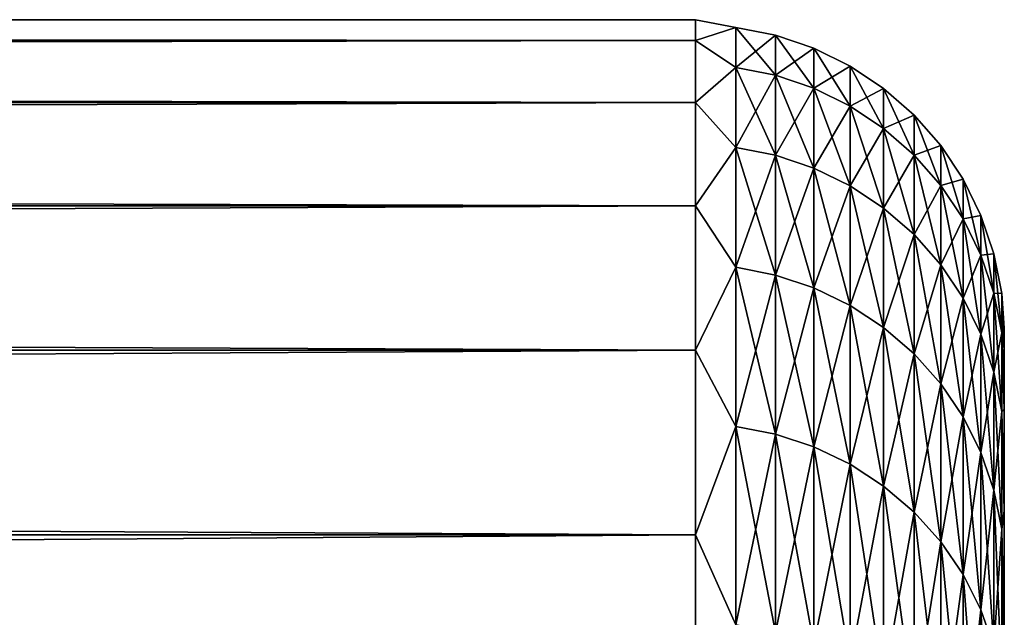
# Model space of a CAD drawing. Header units: metres. Extents: x -2 to 102, y -85 to 102.
# Tile 150 of 256: x 63.285 to 64.88, y 23.532 to 24.5. Entities that reach past the tile are written whole.
import ezdxf

# ---------------------------------------------------------------- set-up
doc = ezdxf.new("R2010")
doc.units = ezdxf.units.M
doc.layers.add('solid_21064300', color=7, linetype='CONTINUOUS')

msp = doc.modelspace()

# ---------------------------------------------------------------- linework, layer by layer
at = {"layer": 'solid_21064300'}
for points in [[(10.5, 24.5), (64.379997, 24.5), (64.379997, 24.466423, -1.282231)], [(10.5, 24.466398, -1.282376), (10.5, 24.5), (64.379997, 24.466423, -1.282231)], [(10.5, 24.466398, 1.282376), (64.379997, 24.466423, 1.282231), (64.379997, 24.5)], [(10.5, 24.5), (10.5, 24.466398, 1.282376), (64.379997, 24.5)], [(64.445267, 24.487602, -0.630714), (64.379997, 24.466423, -1.282231), (64.379997, 24.5)], [(64.445267, 24.487602, 0.630714), (64.379997, 24.5), (64.379997, 24.466423, 1.282231)], [(64.445267, 24.487602, 0.630714), (64.445267, 24.487602, -0.630714), (64.379997, 24.5)], [(64.445267, 24.487602, -0.630714), (64.445267, 24.422665, -1.890469), (64.379997, 24.466423, -1.282231)], [(64.445267, 24.422665, 1.890469), (64.445267, 24.487602, 0.630714), (64.379997, 24.466423, 1.282231)], [(64.509476, 24.409925, -1.889483), (64.445267, 24.422665, -1.890469), (64.445267, 24.487602, -0.630714)], [(64.509476, 24.474829, -0.630385), (64.445267, 24.487602, -0.630714), (64.445267, 24.487602, 0.630714)], [(64.509476, 24.474829, -0.630385), (64.509476, 24.409925, -1.889483), (64.445267, 24.487602, -0.630714)], [(64.509476, 24.474829, 0.630385), (64.445267, 24.487602, 0.630714), (64.445267, 24.422665, 1.890469)], [(64.509476, 24.474829, 0.630385), (64.509476, 24.474829, -0.630385), (64.445267, 24.487602, 0.630714)], [(10.5, 24.466398, -1.282376), (64.379997, 24.466423, -1.282231), (64.379997, 24.365786, -2.560947)], [(10.5, 24.365784, 2.5608), (64.379997, 24.365786, 2.560947), (64.379997, 24.466423, 1.282231)], [(10.5, 24.466398, 1.282376), (10.5, 24.365784, 2.5608), (64.379997, 24.466423, 1.282231)], [(10.5, 24.365784, -2.5608), (10.5, 24.466398, -1.282376), (64.379997, 24.365786, -2.560947)], [(64.445267, 24.422665, -1.890469), (64.379997, 24.365786, -2.560947), (64.379997, 24.466423, -1.282231)], [(64.445267, 24.422665, 1.890469), (64.379997, 24.466423, 1.282231), (64.379997, 24.365786, 2.560947)], [(64.509476, 24.409925, 1.889483), (64.509476, 24.474829, 0.630385), (64.445267, 24.422665, 1.890469)], [(64.571465, 24.388933, -1.887858), (64.509476, 24.409925, -1.889483), (64.509476, 24.474829, -0.630385)], [(64.571465, 24.453779, -0.629843), (64.509476, 24.474829, -0.630385), (64.509476, 24.474829, 0.630385)], [(64.571465, 24.453779, -0.629843), (64.571465, 24.388933, -1.887858), (64.509476, 24.474829, -0.630385)], [(64.571465, 24.453779, 0.629843), (64.509476, 24.474829, 0.630385), (64.509476, 24.409925, 1.889483)], [(64.571465, 24.453779, 0.629843), (64.571465, 24.453779, -0.629843), (64.509476, 24.474829, 0.630385)], [(64.571465, 24.388933, 1.887858), (64.571465, 24.453779, 0.629843), (64.509476, 24.409925, 1.889483)], [(64.630173, 24.360044, -1.885621), (64.571465, 24.388933, -1.887858), (64.571465, 24.453779, -0.629843)], [(64.630173, 24.424814, -0.629097), (64.571465, 24.453779, -0.629843), (64.571465, 24.453779, 0.629843)], [(64.630173, 24.424814, -0.629097), (64.630173, 24.360044, -1.885621), (64.571465, 24.453779, -0.629843)], [(64.630173, 24.424814, 0.629097), (64.571465, 24.453779, 0.629843), (64.571465, 24.388933, 1.887858)], [(64.630173, 24.424814, 0.629097), (64.630173, 24.424814, -0.629097), (64.571465, 24.453779, 0.629843)], [(64.445267, 24.422665, -1.890469), (64.445267, 24.292963, -3.145211), (64.379997, 24.365786, -2.560947)], [(64.445267, 24.292963, 3.145211), (64.445267, 24.422665, 1.890469), (64.379997, 24.365786, 2.560947)], [(64.509476, 24.280293, -3.14357), (64.445267, 24.292963, -3.145211), (64.445267, 24.422665, -1.890469)], [(64.509476, 24.409925, -1.889483), (64.509476, 24.280293, -3.14357), (64.445267, 24.422665, -1.890469)], [(64.509476, 24.409925, 1.889483), (64.445267, 24.422665, 1.890469), (64.445267, 24.292963, 3.145211)], [(64.630173, 24.360044, 1.885621), (64.630173, 24.424814, 0.629097), (64.571465, 24.388933, 1.887858)], [(64.684586, 24.323755, -1.882813), (64.630173, 24.360044, -1.885621), (64.630173, 24.424814, -0.629097)], [(64.684586, 24.38843, -0.628159), (64.630173, 24.424814, -0.629097), (64.630173, 24.424814, 0.629097)], [(64.684586, 24.38843, -0.628159), (64.684586, 24.323755, -1.882813), (64.630173, 24.424814, -0.629097)], [(64.684586, 24.38843, 0.628159), (64.630173, 24.424814, 0.629097), (64.630173, 24.360044, 1.885621)], [(64.684586, 24.38843, 0.628159), (64.684586, 24.38843, -0.628159), (64.630173, 24.424814, 0.629097)], [(64.509476, 24.280293, 3.14357), (64.509476, 24.409925, 1.889483), (64.445267, 24.292963, 3.145211)], [(64.571465, 24.259411, -3.140866), (64.509476, 24.280293, -3.14357), (64.509476, 24.409925, -1.889483)], [(64.571465, 24.388933, -1.887858), (64.571465, 24.259411, -3.140866), (64.509476, 24.409925, -1.889483)], [(64.571465, 24.388933, 1.887858), (64.509476, 24.409925, 1.889483), (64.509476, 24.280293, 3.14357)], [(64.571465, 24.259411, 3.140866), (64.571465, 24.388933, 1.887858), (64.509476, 24.280293, 3.14357)], [(64.630173, 24.230675, -3.137146), (64.571465, 24.259411, -3.140866), (64.571465, 24.388933, -1.887858)], [(64.630173, 24.360044, -1.885621), (64.630173, 24.230675, -3.137146), (64.571465, 24.388933, -1.887858)], [(64.630173, 24.360044, 1.885621), (64.571465, 24.388933, 1.887858), (64.571465, 24.259411, 3.140866)], [(64.684586, 24.323755, 1.882813), (64.684586, 24.38843, 0.628159), (64.630173, 24.360044, 1.885621)], [(64.733788, 24.280689, -1.879479), (64.684586, 24.323755, -1.882813), (64.684586, 24.38843, -0.628159)], [(64.733788, 24.345247, -0.627047), (64.684586, 24.38843, -0.628159), (64.684586, 24.38843, 0.628159)], [(64.733788, 24.345247, -0.627047), (64.733788, 24.280689, -1.879479), (64.684586, 24.38843, -0.628159)], [(64.733788, 24.345247, 0.627047), (64.684586, 24.38843, 0.628159), (64.684586, 24.323755, 1.882813)], [(64.733788, 24.345247, 0.627047), (64.733788, 24.345247, -0.627047), (64.684586, 24.38843, 0.628159)], [(10.5, 24.365784, -2.5608), (64.379997, 24.365786, -2.560947), (64.379997, 24.198364, -3.832644)], [(10.5, 24.198364, 3.832644), (64.379997, 24.198364, 3.832644), (64.379997, 24.365786, 2.560947)], [(10.5, 24.365784, 2.5608), (10.5, 24.198364, 3.832644), (64.379997, 24.365786, 2.560947)], [(10.5, 24.198364, -3.832644), (10.5, 24.365784, -2.5608), (64.379997, 24.198364, -3.832644)], [(64.445267, 24.292963, -3.145211), (64.379997, 24.198364, -3.832644), (64.379997, 24.365786, -2.560947)], [(64.445267, 24.292963, 3.145211), (64.379997, 24.365786, 2.560947), (64.379997, 24.198364, 3.832644)], [(64.630173, 24.230675, 3.137146), (64.630173, 24.360044, 1.885621), (64.571465, 24.259411, 3.140866)], [(64.684586, 24.19458, -3.132473), (64.630173, 24.230675, -3.137146), (64.630173, 24.360044, -1.885621)], [(64.684586, 24.323755, -1.882813), (64.684586, 24.19458, -3.132473), (64.630173, 24.360044, -1.885621)], [(64.684586, 24.323755, 1.882813), (64.630173, 24.360044, 1.885621), (64.630173, 24.230675, 3.137146)], [(64.733788, 24.280689, 1.879479), (64.733788, 24.345247, 0.627047), (64.684586, 24.323755, 1.882813)], [(64.776917, 24.231583, -1.875678), (64.733788, 24.280689, -1.879479), (64.733788, 24.345247, -0.627047)], [(64.776917, 24.296011, -0.625779), (64.733788, 24.345247, -0.627047), (64.733788, 24.345247, 0.627047)], [(64.776917, 24.296011, -0.625779), (64.776917, 24.231583, -1.875678), (64.733788, 24.345247, -0.627047)], [(64.776917, 24.296011, 0.625779), (64.733788, 24.345247, 0.627047), (64.733788, 24.280689, 1.879479)], [(64.776917, 24.296011, 0.625779), (64.776917, 24.296011, -0.625779), (64.733788, 24.345247, 0.627047)], [(64.684586, 24.19458, 3.132473), (64.684586, 24.323755, 1.882813), (64.630173, 24.230675, 3.137146)], [(64.733788, 24.151741, -3.126926), (64.684586, 24.19458, -3.132473), (64.684586, 24.323755, -1.882813)], [(64.733788, 24.280689, -1.879479), (64.733788, 24.151741, -3.126926), (64.684586, 24.323755, -1.882813)], [(64.733788, 24.280689, 1.879479), (64.684586, 24.323755, 1.882813), (64.684586, 24.19458, 3.132473)], [(64.445267, 24.292963, -3.145211), (64.445267, 24.098841, -4.391612), (64.379997, 24.198364, -3.832644)], [(64.445267, 24.098841, 4.391612), (64.445267, 24.292963, 3.145211), (64.379997, 24.198364, 3.832644)], [(64.509476, 24.086271, -4.389321), (64.445267, 24.098841, -4.391612), (64.445267, 24.292963, -3.145211)], [(64.509476, 24.280293, -3.14357), (64.509476, 24.086271, -4.389321), (64.445267, 24.292963, -3.145211)], [(64.509476, 24.280293, 3.14357), (64.445267, 24.292963, 3.145211), (64.445267, 24.098841, 4.391612)], [(64.776917, 24.231583, 1.875678), (64.776917, 24.296011, 0.625779), (64.733788, 24.280689, 1.879479)], [(64.81324, 24.177279, -1.871474), (64.776917, 24.231583, -1.875678), (64.776917, 24.296011, -0.625779)], [(64.81324, 24.241564, -0.624377), (64.776917, 24.296011, -0.625779), (64.776917, 24.296011, 0.625779)], [(64.81324, 24.241564, -0.624377), (64.81324, 24.177279, -1.871474), (64.776917, 24.296011, -0.625779)], [(64.81324, 24.241564, 0.624377), (64.776917, 24.296011, 0.625779), (64.776917, 24.231583, 1.875678)], [(64.81324, 24.241564, 0.624377), (64.81324, 24.241564, -0.624377), (64.776917, 24.296011, 0.625779)], [(64.509476, 24.086271, 4.389321), (64.509476, 24.280293, 3.14357), (64.445267, 24.098841, 4.391612)], [(64.571465, 24.065557, -4.385546), (64.509476, 24.086271, -4.389321), (64.509476, 24.280293, -3.14357)], [(64.571465, 24.259411, -3.140866), (64.571465, 24.065557, -4.385546), (64.509476, 24.280293, -3.14357)], [(64.571465, 24.259411, 3.140866), (64.509476, 24.280293, 3.14357), (64.509476, 24.086271, 4.389321)], [(64.733788, 24.151741, 3.126926), (64.733788, 24.280689, 1.879479), (64.684586, 24.19458, 3.132473)], [(64.776917, 24.102896, -3.120603), (64.733788, 24.151741, -3.126926), (64.733788, 24.280689, -1.879479)], [(64.776917, 24.231583, -1.875678), (64.776917, 24.102896, -3.120603), (64.733788, 24.280689, -1.879479)], [(64.776917, 24.231583, 1.875678), (64.733788, 24.280689, 1.879479), (64.733788, 24.151741, 3.126926)], [(64.571465, 24.065557, 4.385546), (64.571465, 24.259411, 3.140866), (64.509476, 24.086271, 4.389321)], [(64.630173, 24.037052, -4.380352), (64.571465, 24.065557, -4.385546), (64.571465, 24.259411, -3.140866)], [(64.630173, 24.230675, -3.137146), (64.630173, 24.037052, -4.380352), (64.571465, 24.259411, -3.140866)], [(64.630173, 24.230675, 3.137146), (64.571465, 24.259411, 3.140866), (64.571465, 24.065557, 4.385546)], [(64.630173, 24.037052, 4.380352), (64.630173, 24.230675, 3.137146), (64.571465, 24.065557, 4.385546)], [(64.684586, 24.001244, -4.373826), (64.630173, 24.037052, -4.380352), (64.630173, 24.230675, -3.137146)], [(64.684586, 24.19458, -3.132473), (64.684586, 24.001244, -4.373826), (64.630173, 24.230675, -3.137146)], [(64.684586, 24.19458, 3.132473), (64.630173, 24.230675, 3.137146), (64.630173, 24.037052, 4.380352)], [(64.776917, 24.102896, 3.120603), (64.776917, 24.231583, 1.875678), (64.733788, 24.151741, 3.126926)], [(64.81324, 24.177279, 1.871474), (64.81324, 24.241564, 0.624377), (64.776917, 24.231583, 1.875678)], [(64.81324, 24.048882, -3.113609), (64.776917, 24.102896, -3.120603), (64.776917, 24.231583, -1.875678)], [(64.81324, 24.177279, -1.871474), (64.81324, 24.048882, -3.113609), (64.776917, 24.231583, -1.875678)], [(64.81324, 24.177279, 1.871474), (64.776917, 24.231583, 1.875678), (64.776917, 24.102896, 3.120603)], [(64.84214, 24.11871, -1.866941), (64.81324, 24.177279, -1.871474), (64.81324, 24.241564, -0.624377)], [(64.84214, 24.182838, -0.622864), (64.81324, 24.241564, -0.624377), (64.81324, 24.241564, 0.624377)], [(64.84214, 24.182838, -0.622864), (64.84214, 24.11871, -1.866941), (64.81324, 24.241564, -0.624377)], [(64.84214, 24.182838, 0.622864), (64.81324, 24.241564, 0.624377), (64.81324, 24.177279, 1.871474)], [(64.84214, 24.182838, 0.622864), (64.84214, 24.182838, -0.622864), (64.81324, 24.241564, 0.624377)], [(10.5, 24.198364, -3.832644), (64.379997, 24.198364, -3.832644), (64.379997, 23.964617, -5.093836)], [(10.5, 23.964569, -5.093976), (10.5, 24.198364, -3.832644), (64.379997, 23.964617, -5.093836)], [(10.5, 23.964569, 5.093976), (64.379997, 23.964617, 5.093836), (64.379997, 24.198364, 3.832644)], [(10.5, 24.198364, 3.832644), (10.5, 23.964569, 5.093976), (64.379997, 24.198364, 3.832644)], [(64.445267, 24.098841, -4.391612), (64.379997, 23.964617, -5.093836), (64.379997, 24.198364, -3.832644)], [(64.445267, 24.098841, 4.391612), (64.379997, 24.198364, 3.832644), (64.379997, 23.964617, 5.093836)], [(64.684586, 24.001244, 4.373826), (64.684586, 24.19458, 3.132473), (64.630173, 24.037052, 4.380352)], [(64.733788, 23.958748, -4.366082), (64.684586, 24.001244, -4.373826), (64.684586, 24.19458, -3.132473)], [(64.733788, 24.151741, -3.126926), (64.733788, 23.958748, -4.366082), (64.684586, 24.19458, -3.132473)], [(64.733788, 24.151741, 3.126926), (64.684586, 24.19458, 3.132473), (64.684586, 24.001244, 4.373826)], [(64.84214, 24.11871, 1.866941), (64.84214, 24.182838, 0.622864), (64.81324, 24.177279, 1.871474)], [(64.863113, 24.056877, -1.862154), (64.84214, 24.11871, -1.866941), (64.84214, 24.182838, -0.622864)], [(64.863113, 24.12084, -0.621267), (64.84214, 24.182838, -0.622864), (64.84214, 24.182838, 0.622864)], [(64.863113, 24.12084, -0.621267), (64.863113, 24.056877, -1.862154), (64.84214, 24.182838, -0.622864)], [(64.863113, 24.12084, 0.621267), (64.84214, 24.182838, 0.622864), (64.84214, 24.11871, 1.866941)], [(64.863113, 24.12084, 0.621267), (64.863113, 24.12084, -0.621267), (64.84214, 24.182838, 0.622864)], [(64.81324, 24.048882, 3.113609), (64.81324, 24.177279, 1.871474), (64.776917, 24.102896, 3.120603)], [(64.84214, 23.990622, -3.106066), (64.81324, 24.048882, -3.113609), (64.81324, 24.177279, -1.871474)], [(64.84214, 24.11871, -1.866941), (64.84214, 23.990622, -3.106066), (64.81324, 24.177279, -1.871474)], [(64.84214, 24.11871, 1.866941), (64.81324, 24.177279, 1.871474), (64.81324, 24.048882, 3.113609)], [(64.733788, 23.958748, 4.366082), (64.733788, 24.151741, 3.126926), (64.684586, 24.001244, 4.373826)], [(64.776917, 23.910294, -4.357252), (64.733788, 23.958748, -4.366082), (64.733788, 24.151741, -3.126926)], [(64.776917, 24.102896, -3.120603), (64.776917, 23.910294, -4.357252), (64.733788, 24.151741, -3.126926)], [(64.776917, 24.102896, 3.120603), (64.733788, 24.151741, 3.126926), (64.733788, 23.958748, 4.366082)], [(64.84214, 23.990622, 3.106066), (64.84214, 24.11871, 1.866941), (64.81324, 24.048882, 3.113609)], [(64.863113, 24.056877, 1.862154), (64.863113, 24.12084, 0.621267), (64.84214, 24.11871, 1.866941)], [(64.863113, 23.929119, -3.098104), (64.84214, 23.990622, -3.106066), (64.84214, 24.11871, -1.866941)], [(64.863113, 24.056877, -1.862154), (64.863113, 23.929119, -3.098104), (64.84214, 24.11871, -1.866941)], [(64.863113, 24.056877, 1.862154), (64.84214, 24.11871, 1.866941), (64.84214, 23.990622, 3.106066)], [(64.875809, 23.992842, -1.857198), (64.863113, 24.056877, -1.862154), (64.863113, 24.12084, -0.621267)], [(64.875809, 24.056637, -0.619614), (64.863113, 24.12084, -0.621267), (64.863113, 24.12084, 0.621267)], [(64.875809, 24.056637, -0.619614), (64.875809, 23.992842, -1.857198), (64.863113, 24.12084, -0.621267)], [(64.875809, 24.056637, 0.619614), (64.863113, 24.12084, 0.621267), (64.863113, 24.056877, 1.862154)], [(64.875809, 24.056637, 0.619614), (64.875809, 24.056637, -0.619614), (64.863113, 24.12084, 0.621267)], [(64.445267, 24.098841, -4.391612), (64.445267, 23.840815, -5.626367), (64.379997, 23.964617, -5.093836)], [(64.445267, 23.840815, 5.626367), (64.445267, 24.098841, 4.391612), (64.379997, 23.964617, 5.093836)], [(64.509476, 23.828379, -5.623433), (64.445267, 23.840815, -5.626367), (64.445267, 24.098841, -4.391612)], [(64.509476, 24.086271, -4.389321), (64.509476, 23.828379, -5.623433), (64.445267, 24.098841, -4.391612)], [(64.509476, 24.086271, 4.389321), (64.445267, 24.098841, 4.391612), (64.445267, 23.840815, 5.626367)], [(64.776917, 23.910294, 4.357252), (64.776917, 24.102896, 3.120603), (64.733788, 23.958748, 4.366082)], [(64.81324, 23.85671, -4.347487), (64.776917, 23.910294, -4.357252), (64.776917, 24.102896, -3.120603)], [(64.81324, 24.048882, -3.113609), (64.81324, 23.85671, -4.347487), (64.776917, 24.102896, -3.120603)], [(64.81324, 24.048882, 3.113609), (64.776917, 24.102896, 3.120603), (64.776917, 23.910294, 4.357252)], [(64.509476, 23.828379, 5.623433), (64.509476, 24.086271, 4.389321), (64.445267, 23.840815, 5.626367)], [(64.571465, 23.807886, -5.618596), (64.509476, 23.828379, -5.623433), (64.509476, 24.086271, -4.389321)], [(64.571465, 24.065557, -4.385546), (64.571465, 23.807886, -5.618596), (64.509476, 24.086271, -4.389321)], [(64.571465, 24.065557, 4.385546), (64.509476, 24.086271, 4.389321), (64.509476, 23.828379, 5.623433)], [(64.571465, 23.807886, 5.618596), (64.571465, 24.065557, 4.385546), (64.509476, 23.828379, 5.623433)], [(64.630173, 23.779686, -5.611941), (64.571465, 23.807886, -5.618596), (64.571465, 24.065557, -4.385546)], [(64.630173, 24.037052, -4.380352), (64.630173, 23.779686, -5.611941), (64.571465, 24.065557, -4.385546)], [(64.630173, 24.037052, 4.380352), (64.571465, 24.065557, 4.385546), (64.571465, 23.807886, 5.618596)], [(64.863113, 23.929119, 3.098104), (64.863113, 24.056877, 1.862154), (64.84214, 23.990622, 3.106066)], [(64.875809, 23.865423, -3.089857), (64.863113, 23.929119, -3.098104), (64.863113, 24.056877, -1.862154)], [(64.875809, 23.992842, -1.857198), (64.875809, 23.865423, -3.089857), (64.863113, 24.056877, -1.862154)], [(64.875809, 23.992842, 1.857198), (64.863113, 24.056877, 1.862154), (64.863113, 23.929119, 3.098104)], [(64.875809, 23.992842, 1.857198), (64.875809, 24.056637, 0.619614), (64.863113, 24.056877, 1.862154)], [(64.875809, 24.056637, 0.619614), (64.879997, 23.967014, 1.256575), (64.879997, 24, 0.000001)], [(64.875809, 23.992842, 1.857198), (64.879997, 23.967014, 1.256575), (64.875809, 24.056637, 0.619614)], [(64.875809, 24.056637, -0.619614), (64.879997, 24, 0.000001), (64.879997, 23.967014, -1.256574)], [(64.875809, 24.056637, 0.619614), (64.879997, 24, 0.000001), (64.875809, 24.056637, -0.619614)], [(64.875809, 24.056637, -0.619614), (64.879997, 23.967014, -1.256574), (64.875809, 23.992842, -1.857198)], [(64.630173, 23.779686, 5.611941), (64.630173, 24.037052, 4.380352), (64.571465, 23.807886, 5.618596)], [(64.684586, 23.744261, -5.603581), (64.630173, 23.779686, -5.611941), (64.630173, 24.037052, -4.380352)], [(64.684586, 24.001244, -4.373826), (64.684586, 23.744261, -5.603581), (64.630173, 24.037052, -4.380352)], [(64.684586, 24.001244, 4.373826), (64.630173, 24.037052, 4.380352), (64.630173, 23.779686, 5.611941)], [(64.81324, 23.85671, 4.347487), (64.81324, 24.048882, 3.113609), (64.776917, 23.910294, 4.357252)], [(64.84214, 23.798916, -4.336956), (64.81324, 23.85671, -4.347487), (64.81324, 24.048882, -3.113609)], [(64.84214, 23.990622, -3.106066), (64.84214, 23.798916, -4.336956), (64.81324, 24.048882, -3.113609)], [(64.84214, 23.990622, 3.106066), (64.81324, 24.048882, 3.113609), (64.81324, 23.85671, 4.347487)], [(64.684586, 23.744261, 5.603581), (64.684586, 24.001244, 4.373826), (64.630173, 23.779686, 5.611941)], [(64.733788, 23.702221, -5.593659), (64.684586, 23.744261, -5.603581), (64.684586, 24.001244, -4.373826)], [(64.733788, 23.958748, -4.366082), (64.733788, 23.702221, -5.593659), (64.684586, 24.001244, -4.373826)], [(64.733788, 23.958748, 4.366082), (64.684586, 24.001244, 4.373826), (64.684586, 23.744261, 5.603581)], [(64.84214, 23.798916, 4.336956), (64.84214, 23.990622, 3.106066), (64.81324, 23.85671, 4.347487)], [(64.863113, 23.737904, -4.325837), (64.84214, 23.798916, -4.336956), (64.84214, 23.990622, -3.106066)], [(64.863113, 23.929119, -3.098104), (64.863113, 23.737904, -4.325837), (64.84214, 23.990622, -3.106066)], [(64.863113, 23.929119, 3.098104), (64.84214, 23.990622, 3.106066), (64.84214, 23.798916, 4.336956)], [(64.875809, 23.865423, 3.089857), (64.875809, 23.992842, 1.857198), (64.863113, 23.929119, 3.098104)], [(64.875809, 23.992842, 1.857198), (64.879997, 23.868418, 2.509709), (64.879997, 23.967014, 1.256575)], [(64.875809, 23.865423, 3.089857), (64.879997, 23.868418, 2.509709), (64.875809, 23.992842, 1.857198)], [(64.875809, 23.992842, -1.857198), (64.879997, 23.967014, -1.256574), (64.879997, 23.868418, -2.509708)], [(64.875809, 23.992842, -1.857198), (64.879997, 23.868418, -2.509708), (64.875809, 23.865423, -3.089857)], [(64.879997, 23.967014, -1.256574), (64.879997, 24, 0.000001), (64.879997, 23.967014, 1.256575)], [(10.5, 23.964569, -5.093976), (64.379997, 23.964617, -5.093836), (64.379997, 23.665182, -6.341067)], [(10.5, 23.665203, 6.34092), (64.379997, 23.665182, 6.341067), (64.379997, 23.964617, 5.093836)], [(10.5, 23.964569, 5.093976), (10.5, 23.665203, 6.34092), (64.379997, 23.964617, 5.093836)], [(10.5, 23.665203, -6.34092), (10.5, 23.964569, -5.093976), (64.379997, 23.665182, -6.341067)], [(64.445267, 23.840815, -5.626367), (64.379997, 23.665182, -6.341067), (64.379997, 23.964617, -5.093836)], [(64.445267, 23.840815, 5.626367), (64.379997, 23.964617, 5.093836), (64.379997, 23.665182, 6.341067)], [(64.733788, 23.702221, 5.593659), (64.733788, 23.958748, 4.366082), (64.684586, 23.744261, 5.603581)], [(64.776917, 23.654285, -5.582347), (64.733788, 23.702221, -5.593659), (64.733788, 23.958748, -4.366082)], [(64.776917, 23.910294, -4.357252), (64.776917, 23.654285, -5.582347), (64.733788, 23.958748, -4.366082)], [(64.776917, 23.910294, 4.357252), (64.733788, 23.958748, 4.366082), (64.733788, 23.702221, 5.593659)], [(64.879997, 23.967014, -1.256574), (64.879997, 23.967014, 1.256575), (64.879997, 23.868418, 2.509709)], [(64.879997, 23.868418, -2.509708), (64.879997, 23.967014, -1.256574), (64.879997, 23.868418, 2.509709)], [(64.863113, 23.737904, 4.325837), (64.863113, 23.929119, 3.098104), (64.84214, 23.798916, 4.336956)], [(64.875809, 23.674719, -4.314322), (64.863113, 23.737904, -4.325837), (64.863113, 23.929119, -3.098104)], [(64.875809, 23.865423, -3.089857), (64.875809, 23.674719, -4.314322), (64.863113, 23.929119, -3.098104)], [(64.875809, 23.865423, 3.089857), (64.863113, 23.929119, 3.098104), (64.863113, 23.737904, 4.325837)], [(64.776917, 23.654285, 5.582347), (64.776917, 23.910294, 4.357252), (64.733788, 23.702221, 5.593659)], [(64.81324, 23.601274, -5.569837), (64.776917, 23.654285, -5.582347), (64.776917, 23.910294, -4.357252)], [(64.81324, 23.85671, -4.347487), (64.81324, 23.601274, -5.569837), (64.776917, 23.910294, -4.357252)], [(64.81324, 23.85671, 4.347487), (64.776917, 23.910294, 4.357252), (64.776917, 23.654285, 5.582347)], [(64.875809, 23.674719, 4.314322), (64.875809, 23.865423, 3.089857), (64.863113, 23.737904, 4.325837)], [(64.875809, 23.865423, 3.089857), (64.879997, 23.70421, 3.755946), (64.879997, 23.868418, 2.509709)], [(64.875809, 23.865423, -3.089857), (64.879997, 23.868418, -2.509708), (64.879997, 23.70421, -3.755945)], [(64.875809, 23.674719, 4.314322), (64.879997, 23.70421, 3.755946), (64.875809, 23.865423, 3.089857)], [(64.875809, 23.865423, -3.089857), (64.879997, 23.70421, -3.755945), (64.875809, 23.674719, -4.314322)], [(64.879997, 23.868418, -2.509708), (64.879997, 23.868418, 2.509709), (64.879997, 23.70421, 3.755946)], [(64.879997, 23.70421, -3.755945), (64.879997, 23.868418, -2.509708), (64.879997, 23.70421, 3.755946)], [(64.81324, 23.601274, 5.569837), (64.81324, 23.85671, 4.347487), (64.776917, 23.654285, 5.582347)], [(64.84214, 23.5441, -5.556344), (64.81324, 23.601274, -5.569837), (64.81324, 23.85671, -4.347487)], [(64.84214, 23.798916, -4.336956), (64.84214, 23.5441, -5.556344), (64.81324, 23.85671, -4.347487)], [(64.84214, 23.798916, 4.336956), (64.81324, 23.85671, 4.347487), (64.81324, 23.601274, 5.569837)], [(64.445267, 23.840815, -5.626367), (64.445267, 23.519566, -6.846202), (64.379997, 23.665182, -6.341067)], [(64.445267, 23.519566, 6.846202), (64.445267, 23.840815, 5.626367), (64.379997, 23.665182, 6.341067)], [(64.509476, 23.507298, -6.842632), (64.445267, 23.519566, -6.846202), (64.445267, 23.840815, -5.626367)], [(64.509476, 23.828379, -5.623433), (64.509476, 23.507298, -6.842632), (64.445267, 23.840815, -5.626367)], [(64.509476, 23.828379, 5.623433), (64.445267, 23.840815, 5.626367), (64.445267, 23.519566, 6.846202)], [(64.509476, 23.507298, 6.842632), (64.509476, 23.828379, 5.623433), (64.445267, 23.519566, 6.846202)], [(64.571465, 23.48708, -6.836747), (64.509476, 23.507298, -6.842632), (64.509476, 23.828379, -5.623433)], [(64.571465, 23.807886, -5.618596), (64.571465, 23.48708, -6.836747), (64.509476, 23.828379, -5.623433)], [(64.571465, 23.807886, 5.618596), (64.509476, 23.828379, 5.623433), (64.509476, 23.507298, 6.842632)], [(64.571465, 23.48708, 6.836747), (64.571465, 23.807886, 5.618596), (64.509476, 23.507298, 6.842632)], [(64.630173, 23.459259, -6.828649), (64.571465, 23.48708, -6.836747), (64.571465, 23.807886, -5.618596)], [(64.630173, 23.779686, -5.611941), (64.630173, 23.459259, -6.828649), (64.571465, 23.807886, -5.618596)], [(64.630173, 23.779686, 5.611941), (64.571465, 23.807886, 5.618596), (64.571465, 23.48708, 6.836747)], [(64.84214, 23.5441, 5.556344), (64.84214, 23.798916, 4.336956), (64.81324, 23.601274, 5.569837)], [(64.863113, 23.48374, -5.542099), (64.84214, 23.5441, -5.556344), (64.84214, 23.798916, -4.336956)], [(64.863113, 23.737904, -4.325837), (64.863113, 23.48374, -5.542099), (64.84214, 23.798916, -4.336956)], [(64.863113, 23.737904, 4.325837), (64.84214, 23.798916, 4.336956), (64.84214, 23.5441, 5.556344)], [(64.630173, 23.459259, 6.828649), (64.630173, 23.779686, 5.611941), (64.571465, 23.48708, 6.836747)], [(64.684586, 23.424313, -6.818476), (64.630173, 23.459259, -6.828649), (64.630173, 23.779686, -5.611941)], [(64.684586, 23.744261, -5.603581), (64.684586, 23.424313, -6.818476), (64.630173, 23.779686, -5.611941)], [(64.684586, 23.744261, 5.603581), (64.630173, 23.779686, 5.611941), (64.630173, 23.459259, 6.828649)], [(64.684586, 23.424313, 6.818476), (64.684586, 23.744261, 5.603581), (64.630173, 23.459259, 6.828649)], [(64.733788, 23.382839, -6.806404), (64.684586, 23.424313, -6.818476), (64.684586, 23.744261, -5.603581)], [(64.733788, 23.702221, -5.593659), (64.733788, 23.382839, -6.806404), (64.684586, 23.744261, -5.603581)], [(64.733788, 23.702221, 5.593659), (64.684586, 23.744261, 5.603581), (64.684586, 23.424313, 6.818476)], [(64.863113, 23.48374, 5.542099), (64.863113, 23.737904, 4.325837), (64.84214, 23.5441, 5.556344)], [(64.875809, 23.421232, -5.527347), (64.863113, 23.48374, -5.542099), (64.863113, 23.737904, -4.325837)], [(64.875809, 23.674719, -4.314322), (64.875809, 23.421232, -5.527347), (64.863113, 23.737904, -4.325837)], [(64.875809, 23.674719, 4.314322), (64.863113, 23.737904, 4.325837), (64.863113, 23.48374, 5.542099)], [(64.733788, 23.382839, 6.806404), (64.733788, 23.702221, 5.593659), (64.684586, 23.424313, 6.818476)], [(64.776917, 23.335548, -6.792638), (64.733788, 23.382839, -6.806404), (64.733788, 23.702221, -5.593659)], [(64.776917, 23.654285, -5.582347), (64.776917, 23.335548, -6.792638), (64.733788, 23.702221, -5.593659)], [(64.776917, 23.654285, 5.582347), (64.733788, 23.702221, 5.593659), (64.733788, 23.382839, 6.806404)], [(64.875809, 23.674719, 4.314322), (64.879997, 23.475113, 4.9919), (64.879997, 23.70421, 3.755946)], [(64.875809, 23.674719, -4.314322), (64.879997, 23.70421, -3.755945), (64.879997, 23.475113, -4.991899)], [(64.879997, 23.70421, -3.755945), (64.879997, 23.70421, 3.755946), (64.879997, 23.475113, 4.9919)], [(64.879997, 23.475113, -4.991899), (64.879997, 23.70421, -3.755945), (64.879997, 23.475113, 4.9919)], [(64.875809, 23.421232, 5.527347), (64.875809, 23.674719, 4.314322), (64.863113, 23.48374, 5.542099)], [(64.875809, 23.421232, 5.527347), (64.879997, 23.475113, 4.9919), (64.875809, 23.674719, 4.314322)], [(64.875809, 23.674719, -4.314322), (64.879997, 23.475113, -4.991899), (64.875809, 23.421232, -5.527347)], [(10.5, 23.665203, -6.34092), (64.379997, 23.665182, -6.341067), (64.379997, 23.300884, -7.570916)], [(10.5, 23.300884, -7.570916), (10.5, 23.665203, -6.34092), (64.379997, 23.300884, -7.570916)], [(10.5, 23.665203, 6.34092), (10.5, 23.300884, 7.570916), (64.379997, 23.665182, 6.341067)], [(10.5, 23.300884, 7.570916), (64.379997, 23.300884, 7.570916), (64.379997, 23.665182, 6.341067)], [(64.445267, 23.519566, -6.846202), (64.379997, 23.300884, -7.570916), (64.379997, 23.665182, -6.341067)], [(64.445267, 23.519566, 6.846202), (64.379997, 23.665182, 6.341067), (64.379997, 23.300884, 7.570916)], [(64.776917, 23.335548, 6.792638), (64.776917, 23.654285, 5.582347), (64.733788, 23.382839, 6.806404)], [(64.81324, 23.283253, -6.777416), (64.776917, 23.335548, -6.792638), (64.776917, 23.654285, -5.582347)], [(64.81324, 23.601274, -5.569837), (64.81324, 23.283253, -6.777416), (64.776917, 23.654285, -5.582347)], [(64.81324, 23.601274, 5.569837), (64.776917, 23.654285, 5.582347), (64.776917, 23.335548, 6.792638)], [(64.81324, 23.283253, 6.777416), (64.81324, 23.601274, 5.569837), (64.776917, 23.335548, 6.792638)], [(64.84214, 23.226849, -6.760997), (64.81324, 23.283253, -6.777416), (64.81324, 23.601274, -5.569837)], [(64.84214, 23.5441, -5.556344), (64.84214, 23.226849, -6.760997), (64.81324, 23.601274, -5.569837)], [(64.84214, 23.5441, 5.556344), (64.81324, 23.601274, 5.569837), (64.81324, 23.283253, 6.777416)], [(64.84214, 23.226849, 6.760997), (64.84214, 23.5441, 5.556344), (64.81324, 23.283253, 6.777416)], [(64.863113, 23.167303, -6.743664), (64.84214, 23.226849, -6.760997), (64.84214, 23.5441, -5.556344)], [(64.863113, 23.48374, -5.542099), (64.863113, 23.167303, -6.743664), (64.84214, 23.5441, -5.556344)], [(64.863113, 23.48374, 5.542099), (64.84214, 23.5441, 5.556344), (64.84214, 23.226849, 6.760997)]]:
    msp.add_3dface(points, dxfattribs=at)

doc.saveas('drawing.dxf')
